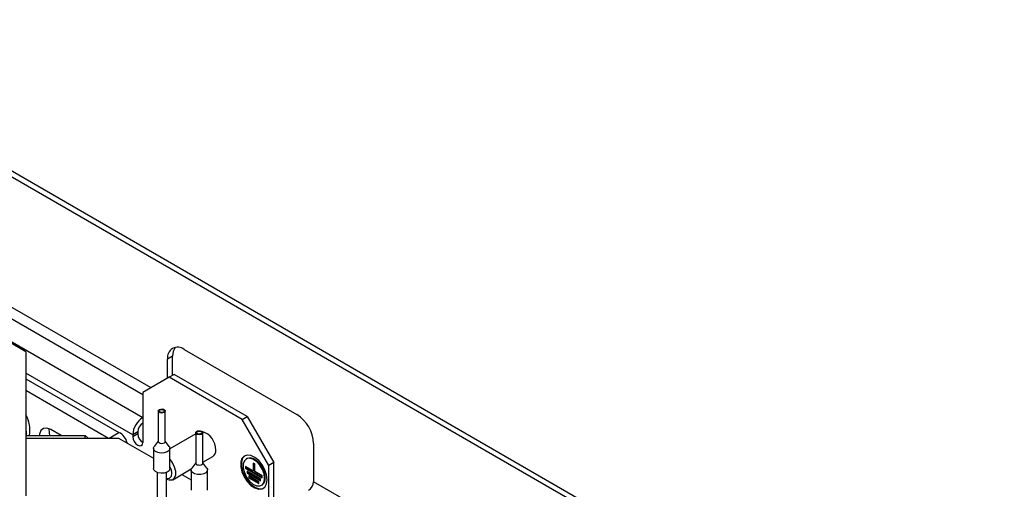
# Model space of a CAD drawing. Header units: millimetres. Extents: x 5 to 414, y 6 to 290.
# Tile 23 of 45: x 271 to 313, y 225 to 245. Entities that reach past the tile are written whole.
import ezdxf

# ---------------------------------------------------------------- set-up
doc = ezdxf.new("R2010")
doc.units = ezdxf.units.MM

msp = doc.modelspace()

# ---------------------------------------------------------------- linework, layer by layer
at = {"color": 7, "linetype": 'Continuous', "lineweight": 25}
for p, q in [((312.648, 214.591), (255.1602, 247.778)), ((312.4359, 214.4686), (254.9481, 247.6556)), ((276.3378, 229.7551), (254.6653, 242.2664)), ((254.4531, 241.8989), (275.9845, 229.4691)), ((253.6046, 241.4091), (275.9845, 228.4894)), ((271.0065, 231.2824), (269.8751, 231.9358)), ((277.7523, 231.3881), (282.5606, 228.6123)), ((271.0065, 231.2824), (271.0065, 225.1584)), ((277.2573, 231.1023), (277.0452, 230.9798)), ((277.0452, 230.1635), (277.0452, 230.9798)), ((277.2573, 230.286), (277.2573, 231.1023)), ((275.5603, 227.7546), (271.0065, 230.3834)), ((271.0065, 230.1385), (274.9663, 227.8525)), ((277.1159, 230.2044), (275.9845, 229.551)), ((277.328, 230.3268), (277.1159, 230.2044)), ((280.2272, 228.4083), (277.1159, 230.2044)), ((280.4393, 228.5307), (277.328, 230.3268)), ((271.0065, 229.6486), (274.5279, 227.6158)), ((275.9845, 229.551), (275.9845, 227.428)), ((276.6445, 228.767), (276.6445, 227.4605)), ((276.9445, 227.4605), (276.9445, 228.767)), ((280.2272, 228.4083), (280.4393, 228.5307)), ((281.3585, 226.4487), (280.2272, 228.4083)), ((280.4393, 228.5307), (281.5707, 226.5711)), ((272.5087, 227.7199), (272.0672, 227.9748)), ((271.0065, 227.7199), (273.5303, 227.7199)), ((271.0065, 227.6158), (274.9522, 227.6158)), ((273.5303, 227.6158), (273.5303, 227.7199)), ((273.5303, 227.7199), (273.6579, 227.6158)), ((274.5562, 227.6158), (274.9663, 227.8525)), ((274.9522, 227.6158), (276.4445, 226.7543)), ((275.7724, 227.8771), (275.5603, 227.7546)), ((275.7724, 227.7954), (275.5603, 227.6729)), ((275.5603, 227.7546), (275.5603, 227.6729)), ((275.7724, 227.8771), (275.7724, 227.7954)), ((278.2445, 227.7929), (277.1445, 227.1579)), ((278.2445, 227.8433), (278.2445, 226.5368)), ((278.5445, 226.5368), (278.5445, 227.8433)), ((276.4445, 227.1777), (276.4445, 226.3174)), ((276.6445, 227.479), (276.475, 227.2601)), ((277.114, 227.2601), (276.9445, 227.479)), ((277.1445, 226.3174), (277.1445, 227.1777)), ((283.2677, 227.3876), (283.2677, 225.7545)), ((278.5445, 226.5805), (278.9715, 226.827)), ((280.4255, 226.7421), (280.3972, 226.7258)), ((277.2603, 225.8391), (278.0523, 226.2964)), ((278.2445, 226.5553), (278.075, 226.3364)), ((278.7141, 226.3364), (278.5445, 226.5553)), ((280.6868, 226.2241), (280.3686, 226.4078)), ((280.3686, 226.4078), (280.3686, 226.3261)), ((280.3969, 226.3424), (280.3686, 226.3261)), ((280.3686, 226.3261), (281.0757, 225.9179)), ((280.3969, 226.3914), (280.3969, 226.3424)), ((280.3969, 226.3424), (281.0757, 225.9506)), ((280.7575, 226.5099), (280.6868, 226.5507)), ((280.6868, 226.5507), (280.6868, 226.2241)), ((280.7151, 226.5344), (280.7151, 226.2404)), ((280.7575, 226.1832), (280.7575, 226.5099)), ((281.5707, 226.5711), (281.3585, 226.4487)), ((281.3585, 224.3257), (281.3585, 226.4487)), ((281.5707, 224.4481), (281.5707, 226.5711)), ((276.5945, 226.1515), (276.5945, 224.5359)), ((276.9945, 224.5388), (276.9945, 226.1515)), ((277.645, 226.0612), (278.0445, 225.8306)), ((278.0445, 226.254), (278.0445, 225.3937)), ((278.7445, 225.3937), (278.7445, 226.254)), ((281.005, 225.8771), (280.4393, 226.2036)), ((280.4393, 226.2036), (280.4393, 226.122)), ((280.4676, 226.1383), (280.4393, 226.122)), ((280.4393, 226.122), (281.005, 225.7954)), ((280.4676, 226.1873), (280.4676, 226.1383)), ((280.4676, 226.1383), (281.005, 225.8281)), ((280.9343, 225.7546), (280.51, 225.9995)), ((280.51, 225.9995), (280.51, 225.9178)), ((280.5383, 225.9342), (280.51, 225.9178)), ((280.51, 225.9178), (280.9343, 225.6729)), ((280.5383, 225.9832), (280.5383, 225.9342)), ((280.5383, 225.9342), (280.9343, 225.7056)), ((280.7151, 226.2404), (280.6868, 226.2241)), ((281.0757, 225.9995), (280.7575, 226.1832)), ((281.005, 225.7954), (281.005, 225.8771)), ((281.0757, 225.9179), (281.0757, 225.9995)), ((280.9343, 225.6729), (280.9343, 225.7546)), ((281.0471, 225.5999), (281.0754, 225.6162)), ((312.7187, 208.7528), (283.2677, 225.7545))]:
    msp.add_line(p, q, dxfattribs=at)
at = {"color": 7, "linetype": 'Continuous', "lineweight": 25, "flags": 128}
for points in [[(276.8396, 228.6844), (276.7814, 228.6807), (276.7252, 228.6902), (276.6796, 228.7113), (276.6514, 228.741), (276.6451, 228.7745), (276.6615, 228.807), (276.6981, 228.8333), (276.7494, 228.8496), (276.8076, 228.8532), (276.8638, 228.8438), (276.9094, 228.8226), (276.9376, 228.793), (276.9439, 228.7594), (276.9275, 228.727), (276.8909, 228.7006), (276.8396, 228.6844)], [(276.8276, 228.7064), (276.7849, 228.7037), (276.7437, 228.7107), (276.7102, 228.7262), (276.6896, 228.7479), (276.6849, 228.7725), (276.6969, 228.7963), (276.7238, 228.8156), (276.7614, 228.8275), (276.8041, 228.8302), (276.8453, 228.8233), (276.8788, 228.8078), (276.8994, 228.7861), (276.9041, 228.7614), (276.8921, 228.7377), (276.8652, 228.7183), (276.8276, 228.7064)], [(271.0065, 228.0141), (271.0206, 227.8278), (271.0152, 227.7199)], [(272.0672, 227.9748), (271.8979, 228.0381), (271.749, 228.0248), (271.6385, 227.9365), (271.5797, 227.7839), (271.5729, 227.7199)], [(272.0266, 227.7199), (272.004, 227.8303), (272.0009, 228.0079)], [(275.5603, 227.6729), (275.5764, 227.5699), (275.6224, 227.4639), (275.6912, 227.371), (275.7724, 227.3055), (275.8536, 227.2773), (275.9224, 227.2907), (275.9684, 227.3436), (275.9845, 227.428)], [(278.4207, 227.758), (278.3621, 227.7588), (278.3086, 227.7723), (278.2681, 227.7967), (278.2468, 227.8282), (278.2481, 227.862), (278.2716, 227.8929), (278.3139, 227.9163), (278.3684, 227.9286), (278.427, 227.9278), (278.4805, 227.9143), (278.521, 227.8899), (278.5423, 227.8584), (278.541, 227.8246), (278.5175, 227.7937), (278.4752, 227.7703), (278.4207, 227.758)], [(278.4137, 227.7808), (278.3708, 227.7813), (278.3315, 227.7913), (278.3018, 227.8092), (278.2862, 227.8322), (278.2871, 227.857), (278.3044, 227.8797), (278.3354, 227.8968), (278.3754, 227.9058), (278.4183, 227.9053), (278.4576, 227.8953), (278.4873, 227.8774), (278.5029, 227.8544), (278.5019, 227.8296), (278.4847, 227.8069), (278.4537, 227.7898), (278.4137, 227.7808)], [(276.8997, 226.985), (276.764, 226.9764), (276.6329, 226.9984), (276.5264, 227.0478), (276.4607, 227.1169), (276.4458, 227.1953), (276.475, 227.2601)], [(276.8396, 227.3779), (276.7814, 227.3743), (276.7252, 227.3837), (276.6796, 227.4049), (276.6514, 227.4345), (276.6445, 227.4605)], [(276.9445, 227.4605), (276.9439, 227.453), (276.9275, 227.4205), (276.8909, 227.3942), (276.8396, 227.3779)], [(277.114, 227.2601), (277.1283, 227.2384), (277.1432, 227.16), (277.1049, 227.0843), (277.0195, 227.0229), (276.8997, 226.985)], [(281.2878, 225.8363), (281.2627, 226.0433), (281.1895, 226.261), (281.0748, 226.4699), (280.9288, 226.6516), (280.7644, 226.7898), (280.5963, 226.8723), (280.4393, 226.8918), (280.3075, 226.8465), (280.2125, 226.7405), (280.1628, 226.5831), (280.1628, 226.3884), (280.2125, 226.1736), (280.3075, 225.9579), (280.4393, 225.7604), (280.5963, 225.5986), (280.7644, 225.487), (280.9288, 225.4354), (281.0748, 225.4485), (281.1895, 225.525), (281.2627, 225.6582), (281.2878, 225.8363)], [(280.3366, 226.8634), (280.3358, 226.8629), (280.2408, 226.7568), (280.1911, 226.5994), (280.1911, 226.4047), (280.2408, 226.1899), (280.3358, 225.9742), (280.4676, 225.7767), (280.6246, 225.615), (280.7927, 225.5033), (280.9571, 225.4518), (281.1031, 225.4648), (281.136, 225.4786)], [(281.1818, 225.8975), (281.1569, 226.0842), (281.0849, 226.2794), (280.9735, 226.462), (280.835, 226.6122), (280.6842, 226.7137), (280.5375, 226.7555), (280.4109, 226.733), (280.3179, 226.6488), (280.2688, 226.5119), (280.2688, 226.3372), (280.3179, 226.1436), (280.4109, 225.952), (280.5375, 225.7834), (280.6842, 225.6558), (280.835, 225.5832), (280.9735, 225.5734), (281.0849, 225.6274), (281.1569, 225.7395), (281.1818, 225.8975)], [(281.2101, 225.9138), (281.1851, 226.1005), (281.1131, 226.2958), (281.0018, 226.4784), (280.8633, 226.6285), (280.7125, 226.73), (280.5658, 226.7718), (280.4391, 226.7493), (280.4255, 226.7421)], [(276.8997, 226.1247), (276.764, 226.1161), (276.6329, 226.1382), (276.5264, 226.1875), (276.4607, 226.2566), (276.4445, 226.3174)], [(277.1445, 226.3174), (277.1432, 226.2997), (277.1049, 226.224), (277.0195, 226.1626), (276.8997, 226.1247)], [(277.1445, 226.6938), (277.2331, 226.5766), (277.3278, 226.3916), (277.3782, 226.2026), (277.3782, 226.0325), (277.3278, 225.9017), (277.2331, 225.826), (277.1054, 225.8146), (276.9945, 225.8507)], [(277.1445, 226.3935), (277.1891, 226.2787), (277.2149, 226.1138), (277.1891, 225.9788), (277.1155, 225.8941), (277.0054, 225.8727), (276.9945, 225.874)], [(278.4555, 226.055), (278.3189, 226.0567), (278.1939, 226.0884), (278.0994, 226.1453), (278.0499, 226.2188), (278.0528, 226.2976), (278.075, 226.3364)], [(278.4207, 226.4516), (278.3621, 226.4523), (278.3086, 226.4659), (278.2681, 226.4903), (278.2468, 226.5218), (278.2445, 226.5368)], [(278.5445, 226.5368), (278.541, 226.5181), (278.5175, 226.4872), (278.4752, 226.4638), (278.4207, 226.4516)], [(278.7141, 226.3364), (278.7392, 226.2891), (278.7363, 226.2103), (278.6813, 226.1382), (278.5827, 226.0836), (278.4555, 226.055)]]:
    msp.add_lwpolyline(points, dxfattribs=at)
at = {"color": 7, "linetype": 'Continuous', "lineweight": 25}
for centre, radius, start, end in [((277.4763, 231.0497), 0.4367, 50.79671, 189.21404), ((277.8434, 231.1326), 0.5869, 143.80757, 182.96529), ((269.6975, 227.9264), 1.4738, 351.94607, 27.3489), ((276.4814, 227.7127), 0.9221, 122.60548, 177.39452), ((281.7325, 227.3177), 1.5368, 2.60548, 57.39452), ((276.233, 227.8561), 0.461, 122.60548, 177.39452), ((274.7053, 227.2887), 0.6214, 10.89194, 65.15759), ((276.233, 227.8164), 0.461, 182.60548, 237.39452), ((278.2838, 227.1145), 0.8121, 359.0968, 73.18561), ((278.8127, 227.0643), 0.2856, 303.79357, 7.51861), ((280.8998, 225.8749), 0.3127, 304.16563, 7.14655), ((282.8072, 225.7755), 0.461, 302.60548, 357.39452)]:
    msp.add_arc(centre, radius, start, end, dxfattribs=at)

doc.saveas('drawing.dxf')
